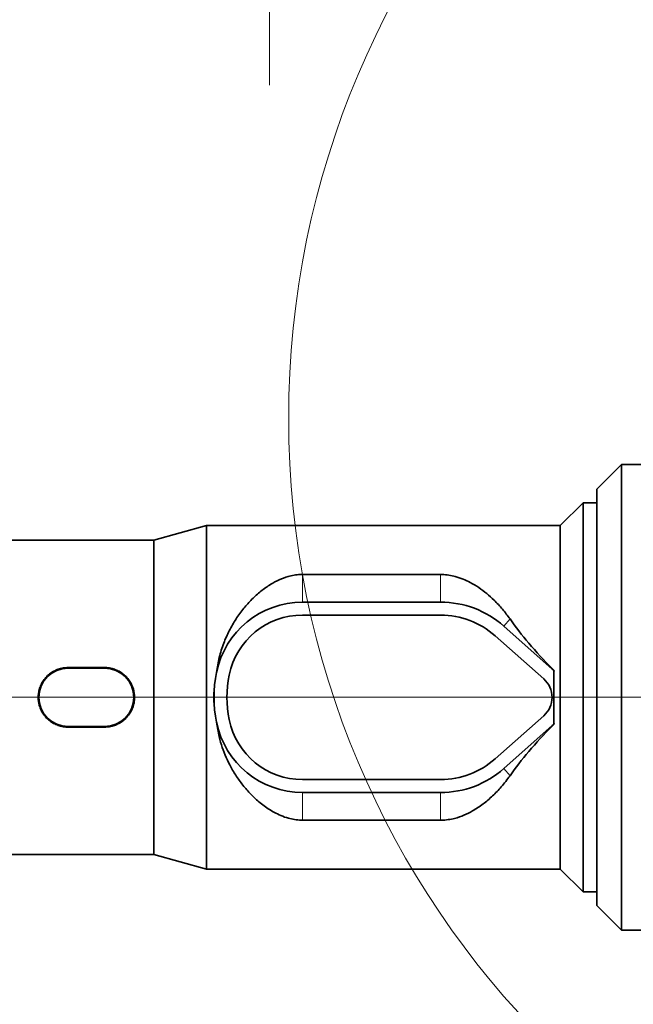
# Model space of a CAD drawing. Header units: millimetres. Extents: x 0 to 11920, y 0 to 8400.
# Tile 18 of 121: x 2158 to 2494, y 3701 to 4239. Entities that reach past the tile are written whole.
import ezdxf

# ---------------------------------------------------------------- set-up
doc = ezdxf.new("R2010")
doc.units = ezdxf.units.MM
doc.header["$LTSCALE"] = 20
doc.styles.add('SLDTEXTSTYLE0', font='TXT', dxfattribs={"width": 0.605})
doc.dimstyles.new('SLDDIMSTYLE2', dxfattribs={"dimtxt": 70, "dimasz": 70, "dimexe": 0, "dimexo": 0.0625, "dimgap": 17.5, "dimtad": 1, "dimdec": 1, "dimrnd": 1e-09, "dimzin": 12, "dimdsep": 46, "dimtxsty": 'SLDTEXTSTYLE0', "dimsah": 1, "dimcen": 0.09, "dimadec": 0, "dimazin": 3, "dimtfac": 1, "dimtmove": 0, "dimatfit": 0, "dimfxl": 1, "dimfrac": 2, "dimtolj": 1, "dimtzin": 12, "dimarcsym": 0})
doc.dimstyles.new('SLDDIMSTYLE7', dxfattribs={"dimtxt": 70, "dimasz": 70, "dimexe": 0, "dimexo": 0.0625, "dimgap": 17.5, "dimtad": 1, "dimdec": 1, "dimrnd": 1e-09, "dimzin": 12, "dimdsep": 46, "dimtxsty": 'SLDTEXTSTYLE0', "dimsah": 1, "dimcen": 0.09, "dimadec": 0, "dimazin": 3, "dimtfac": 1, "dimtofl": 0, "dimtmove": 0, "dimatfit": 3, "dimfxl": 1, "dimfrac": 2, "dimtolj": 1, "dimtzin": 12, "dimarcsym": 0})

# ---------------------------------------------------------------- blocks, each defined once
blk = doc.blocks.new('_D_26')
at = {"color": 7, "linetype": 'Continuous', "lineweight": 0}
for p, q in [((1325.55, 3765.64), (1325.55, 3276.89)), ((3044.05, 3720.97), (3044.05, 3276.89)), ((3044.05, 3306.89), (1325.55, 3306.89))]:
    blk.add_line(p, q, dxfattribs=at)
at = {"color": 7, "linetype": 'Continuous', "lineweight": 18}
for points in [[(1325.55, 3306.89), (1395.55, 3296.89), (1395.55, 3316.89)], [(3044.05, 3306.89), (2974.05, 3316.89), (2974.05, 3296.89)]]:
    blk.add_solid(points, dxfattribs=at)
at = {"color": 7, "linetype": 'Continuous', "lineweight": 18, "insert": (2150.09, 3397.12), "char_height": 70, "attachment_point": 1, "style": 'SLDTEXTSTYLE0'}
blk.add_mtext('(*', dxfattribs=at)
blk = doc.blocks.new('_D_27')
at = {"color": 7, "linetype": 'Continuous', "lineweight": 0}
for p, q in [((3114.05, 3983.19), (3114.05, 3154.09)), ((1326.55, 3764.64), (1326.55, 3154.09)), ((3114.05, 3184.09), (1326.55, 3184.09))]:
    blk.add_line(p, q, dxfattribs=at)
at = {"color": 7, "linetype": 'Continuous', "lineweight": 18}
for points in [[(1326.55, 3184.09), (1396.55, 3174.09), (1396.55, 3194.09)], [(3114.05, 3184.09), (3044.05, 3194.09), (3044.05, 3174.09)]]:
    blk.add_solid(points, dxfattribs=at)
at = {"color": 7, "linetype": 'Continuous', "lineweight": 18, "insert": (2185.59, 3274.33), "char_height": 70, "attachment_point": 1, "style": 'SLDTEXTSTYLE0'}
blk.add_mtext('(*', dxfattribs=at)
blk = doc.blocks.new('_D_28')
at = {"color": 7, "linetype": 'Continuous', "lineweight": 0}
for p, q in [((2758.05, 4064.64), (2758.05, 3394.13)), ((1545.55, 3864.64), (1545.55, 3394.13)), ((2758.05, 3424.13), (1545.55, 3424.13))]:
    blk.add_line(p, q, dxfattribs=at)
at = {"color": 7, "linetype": 'Continuous', "lineweight": 18}
for points in [[(1545.55, 3424.13), (1615.55, 3414.13), (1615.55, 3434.13)], [(2758.05, 3424.13), (2688.05, 3434.13), (2688.05, 3414.13)]]:
    blk.add_solid(points, dxfattribs=at)
at = {"color": 7, "linetype": 'Continuous', "lineweight": 18, "insert": (2117.09, 3514.36), "char_height": 70, "attachment_point": 1, "style": 'SLDTEXTSTYLE0'}
blk.add_mtext('(*', dxfattribs=at)
blk = doc.blocks.new('_D_30')
at = {"color": 7, "linetype": 'Continuous', "lineweight": 0}
for p, q in [((3912.51, 4068.64), (3912.51, 4188.64)), ((2762.05, 4068.64), (3942.51, 4068.64)), ((3912.51, 4068.64), (3912.51, 3868.64)), ((1549.55, 3868.64), (3942.51, 3868.64)), ((3912.51, 3868.64), (3912.51, 3748.64))]:
    blk.add_line(p, q, dxfattribs=at)
at = {"color": 7, "linetype": 'Continuous', "lineweight": 18}
for points in [[(3912.51, 4068.64), (3922.51, 4138.64), (3902.51, 4138.64)], [(3912.51, 3868.64), (3902.51, 3798.64), (3922.51, 3798.64)]]:
    blk.add_solid(points, dxfattribs=at)
at = {"color": 7, "linetype": 'Continuous', "lineweight": 18, "insert": (3822.28, 3888.43), "char_height": 70, "attachment_point": 1, "rotation": 90, "style": 'SLDTEXTSTYLE0'}
blk.add_mtext('200', dxfattribs=at)
blk = doc.blocks.new('_D_42')
at = {"color": 7, "linetype": 'Continuous', "lineweight": 0}
for p, q in [((2294.89, 4588.64), (2294.89, 4708.64)), ((2641.05, 4588.64), (2264.89, 4588.64)), ((2294.89, 4323.64), (2294.89, 4588.64)), ((2721.05, 4323.64), (2264.89, 4323.64)), ((2294.89, 4323.64), (2294.89, 4203.64))]:
    blk.add_line(p, q, dxfattribs=at)
at = {"color": 7, "linetype": 'Continuous', "lineweight": 18}
for points in [[(2294.89, 4588.64), (2304.89, 4658.64), (2284.89, 4658.64)], [(2294.89, 4323.64), (2284.89, 4253.64), (2304.89, 4253.64)]]:
    blk.add_solid(points, dxfattribs=at)
at = {"color": 7, "linetype": 'Continuous', "lineweight": 18, "insert": (2204.66, 4375.93), "char_height": 70, "attachment_point": 1, "rotation": 90, "style": 'SLDTEXTSTYLE0'}
blk.add_mtext('265', dxfattribs=at)

msp = doc.modelspace()

# ---------------------------------------------------------------- linework, layer by layer
at = {"color": 7, "linetype": 'Continuous', "lineweight": 35}
for p, q in [((2487.547743, 3996.135074), (2474.047743, 3982.635074)), ((2519.351177, 3996.135074), (2487.547743, 3996.135074)), ((2487.547743, 3996.135074), (2487.547743, 3741.135074)), ((2474.047743, 3982.635074), (2474.047743, 3754.635074)), ((2466.547743, 3975.135074), (2454.047743, 3962.635074)), ((2474.047743, 3975.135074), (2466.547743, 3975.135074)), ((2466.547743, 3762.135074), (2466.547743, 3975.135074)), ((2260.394811, 3962.635074), (2231.547743, 3954.635074)), ((2454.047743, 3962.635074), (2260.394811, 3962.635074)), ((2260.394811, 3962.635074), (2260.394811, 3774.635074)), ((2454.047743, 3962.635074), (2454.047743, 3774.635074)), ((2231.547743, 3954.635074), (2133.047743, 3954.635074)), ((2231.547743, 3954.635074), (2231.547743, 3782.635074)), ((2388.547743, 3935.874707), (2312.951825, 3935.874707)), ((2388.547743, 3920.735074), (2312.951825, 3920.735074)), ((2388.547743, 3913.635074), (2312.951825, 3913.635074)), ((2449.708795, 3884.053752), (2423.098269, 3907.630857)), ((2445.000374, 3878.739547), (2418.389848, 3902.316653)), ((2204.547743, 3884.920382), (2184.547743, 3884.920382)), ((2204.547743, 3884.635074), (2184.547743, 3884.635074)), ((2265.83486, 3882.309868), (2265.82323, 3882.255158)), ((2450.631654, 3883.302511), (2449.816686, 3884.175524)), ((2450.631654, 3883.302511), (2450.547743, 3883.267572)), ((2450.547743, 3882.309868), (2450.547743, 3883.267572)), ((2450.547743, 3854.960279), (2450.547743, 3882.309868)), ((2418.389848, 3834.953495), (2445.000374, 3858.5306)), ((2265.82323, 3855.01499), (2265.83486, 3854.960279)), ((2423.098269, 3829.63929), (2449.708795, 3853.216395)), ((2449.816686, 3853.094624), (2450.631654, 3853.967636)), ((2450.547743, 3854.002576), (2450.547743, 3854.960279)), ((2450.631654, 3853.967636), (2450.547743, 3854.002576)), ((2184.547743, 3852.635074), (2204.547743, 3852.635074)), ((2184.547743, 3852.349766), (2204.547743, 3852.349766)), ((2312.951825, 3823.635074), (2388.547743, 3823.635074)), ((2312.951825, 3816.535074), (2388.547743, 3816.535074)), ((2312.951825, 3801.395441), (2388.547743, 3801.395441)), ((2133.047743, 3782.635074), (2231.547743, 3782.635074)), ((2231.547743, 3782.635074), (2260.394811, 3774.635074)), ((2260.394811, 3774.635074), (2454.047743, 3774.635074)), ((2454.047743, 3774.635074), (2466.547743, 3762.135074)), ((2466.547743, 3762.135074), (2474.047743, 3762.135074)), ((2474.047743, 3754.635074), (2487.547743, 3741.135074)), ((2487.547743, 3741.135074), (2523.624277, 3741.135074))]:
    msp.add_line(p, q, dxfattribs=at)
at = {"color": 8, "linetype": 'Continuous', "lineweight": 18}
for p, q in [((2312.951825, 3935.874707), (2312.951825, 3920.735074)), ((2388.547743, 3935.874707), (2388.547743, 3920.735074)), ((2426.534127, 3911.508771), (2423.098269, 3907.630857)), ((2184.547743, 3884.920382), (2184.547743, 3884.635074)), ((2204.547743, 3884.920382), (2204.547743, 3884.635074)), ((2265.82323, 3882.255158), (2265.823642, 3882.255074)), ((2449.816686, 3884.175524), (2449.708795, 3884.053752)), ((2265.82323, 3855.01499), (2265.823642, 3855.015074)), ((2449.816686, 3853.094624), (2449.708795, 3853.216395)), ((2184.547743, 3852.349766), (2184.547743, 3852.635074)), ((2204.547743, 3852.349766), (2204.547743, 3852.635074)), ((2426.534127, 3825.761377), (2423.098269, 3829.63929)), ((2312.951825, 3801.395441), (2312.951825, 3816.535074)), ((2388.547743, 3801.395441), (2388.547743, 3816.535074))]:
    msp.add_line(p, q, dxfattribs=at)
at = {"color": 7, "linetype": 'Continuous', "lineweight": 18}
msp.add_circle((2788.774131, 4021.318853), 483.433498, dxfattribs=at)
at = {"color": 7, "linetype": 'Continuous', "lineweight": 35}
for centre, radius, start, end in [((2312.951825, 3872.635074), 48.1, 90, 168.3964172), ((2388.547743, 3868.635074), 52.1, 48.45884118, 90), ((2312.951825, 3872.635074), 41, 90, 168.46304097), ((2388.547743, 3868.635074), 45, 48.45884118, 90), ((2184.547743, 3868.635074), 16, 90, 270), ((2204.547743, 3868.635074), 16, 270, 90), ((2332.547743, 3868.635074), 68.1, 168.46304097, 191.53695903), ((2312.951825, 3872.635074), 48.1, 168.3964172, 168.46304097), ((2332.547743, 3868.635074), 61, 168.46304097, 191.53695903), ((2436.047743, 3868.635074), 20.6, 45.26058625, 48.45884118), ((2436.047743, 3868.635074), 13.5, 311.54115882, 48.45884118), ((2312.951825, 3864.635074), 48.1, 191.53695903, 191.6035828), ((2312.951825, 3864.635074), 48.1, 191.6035828, 270), ((2312.951825, 3864.635074), 41, 191.53695903, 270), ((2436.047743, 3868.635074), 20.6, 311.54115882, 314.73941375), ((2388.547743, 3868.635074), 45, 270, 311.54115882), ((2388.547743, 3868.635074), 52.1, 270, 311.54115882)]:
    msp.add_arc(centre, radius, start, end, dxfattribs=at)
for centre, major_axis, ratio, start_param, end_param in [((2544.84648, 3868.635074), (129.392245, -85.143247), 0.3078429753, 3.8011962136, 4.1087211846), ((2502.098485, 3868.635074), (0, 94), 0.5543090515, 1.4141195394, 1.4248017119), ((2445.673819, 3868.635074), (0, 94), 0.0524077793, 4.5663943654, 4.8583835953), ((2544.84648, 3868.635074), (129.392245, 85.143247), 0.3078429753, 2.1744641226, 2.4819890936), ((2502.098485, 3868.635074), (0, 94), 0.5543090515, 1.7167909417, 1.7274731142)]:
    msp.add_ellipse(centre, major_axis=major_axis, ratio=ratio, start_param=start_param, end_param=end_param, dxfattribs=at)
for points, knots in [([(2578.979204, 4048.037127), (2578.440949, 4052.958442), (2577.364276, 4062.802567), (2575.664288, 4077.689781), (2573.931376, 4092.606506), (2572.178694, 4107.545739), (2570.425339, 4122.485378), (2565.73492, 4163.097064), (2560.959045, 4204.830174), (2556.049186, 4247.731515), (2553.951385, 4266.123529), (2551.836355, 4284.526757), (2549.690946, 4302.942788), (2547.00175, 4325.479711), (2543.73992, 4352.094407), (2539.919431, 4382.75549), (2536.054888, 4413.35843), (2532.16878, 4443.930109), (2528.277507, 4474.49104), (2521.837971, 4525.399247), (2512.876133, 4596.697892), (2503.363764, 4672.028758), (2495.915407, 4731.173155), (2490.532973, 4774.130207), (2485.145968, 4817.077235), (2479.744136, 4859.997221), (2476.110167, 4888.539376), (2474.29324, 4902.810008)], [0, 0, 0, 0, 0.0173586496, 0.0347225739, 0.0521153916, 0.0695296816, 0.0869431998, 0.1043349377, 0.2116182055, 0.233090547, 0.2545744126, 0.2760503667, 0.2975084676, 0.3189591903, 0.3547905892, 0.3906264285, 0.4264881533, 0.4623706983, 0.4982546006, 0.5341180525, 0.6414014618, 0.7486846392, 0.7989483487, 0.8492165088, 0.8994831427, 0.9497431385, 1, 1, 1, 1]), ([(2312.951825, 3935.874707), (2312.489395, 3935.867599), (2310.912193, 3935.843354), (2308.240408, 3935.528099), (2304.344354, 3934.638657), (2300.044202, 3933.014131), (2295.056122, 3930.326204), (2290.052185, 3926.803345), (2285.147275, 3922.38322), (2280.597236, 3917.315675), (2276.413671, 3911.590471), (2272.706357, 3905.190397), (2269.597033, 3898.156432), (2267.145001, 3890.529714), (2266.271505, 3885.049389), (2265.83486, 3882.309868)], [0, 0, 0, 0, 0.0169035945, 0.0576528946, 0.0984509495, 0.1662312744, 0.2341930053, 0.323759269, 0.4136481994, 0.5033580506, 0.600349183, 0.6975911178, 0.7944885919, 0.8972683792, 1, 1, 1, 1]), ([(2426.534127, 3911.508771), (2425.184017, 3913.33264), (2422.483743, 3916.980454), (2418.164368, 3921.555458), (2413.83545, 3925.464329), (2409.502413, 3928.726051), (2405.154845, 3931.364073), (2400.853689, 3933.406655), (2396.905789, 3934.772426), (2393.014563, 3935.602176), (2390.282842, 3935.861065), (2388.792125, 3935.872786), (2388.547743, 3935.874707)], [0, 0, 0, 0, 0.14701380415, 0.2940337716, 0.41318262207, 0.53247973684, 0.65144461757, 0.74430653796, 0.83701840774, 0.91128753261, 0.98545684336, 1, 1, 1, 1]), ([(2184.547743, 3884.920382), (2183.634065, 3884.875372), (2181.80667, 3884.785352), (2179.142996, 3884.08354), (2176.636332, 3882.976205), (2174.340192, 3881.464673), (2172.329054, 3879.581909), (2170.647822, 3877.38297), (2169.367674, 3874.92181), (2168.516582, 3872.289729), (2168.133897, 3869.562373), (2168.203197, 3866.836784), (2168.731706, 3864.178079), (2169.678673, 3861.649881), (2171.03848, 3859.315183), (2172.770835, 3857.215031), (2174.84671, 3855.427332), (2177.209355, 3853.988684), (2179.792401, 3852.978566), (2182.272246, 3852.431985), (2183.872651, 3852.374158), (2184.547743, 3852.349766)], [0, 0, 0, 0, 0.0533301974, 0.1066627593, 0.1599706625, 0.2132814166, 0.2671132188, 0.3209428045, 0.3749327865, 0.428917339, 0.4820214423, 0.5351244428, 0.5874437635, 0.6397672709, 0.6924464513, 0.7451294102, 0.7988193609, 0.8525080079, 0.9065449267, 0.9605782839, 1, 1, 1, 1]), ([(2204.547743, 3852.349766), (2205.46142, 3852.394775), (2207.288816, 3852.484796), (2209.95249, 3853.186607), (2212.459153, 3854.293942), (2214.755293, 3855.805475), (2216.766432, 3857.688239), (2218.447663, 3859.887178), (2219.727812, 3862.348337), (2220.578904, 3864.980418), (2220.961588, 3867.707775), (2220.892289, 3870.433363), (2220.363779, 3873.092068), (2219.416813, 3875.620267), (2218.057006, 3877.954965), (2216.324651, 3880.055117), (2214.248775, 3881.842816), (2211.886131, 3883.281464), (2209.303084, 3884.291582), (2206.82324, 3884.838163), (2205.222834, 3884.895989), (2204.547743, 3884.920382)], [0, 0, 0, 0, 0.0533301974, 0.1066627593, 0.1599706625, 0.2132814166, 0.2671132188, 0.3209428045, 0.3749327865, 0.428917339, 0.4820214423, 0.5351244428, 0.5874437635, 0.6397672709, 0.6924464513, 0.7451294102, 0.7988193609, 0.8525080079, 0.9065449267, 0.9605782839, 1, 1, 1, 1]), ([(2265.82323, 3882.255158), (2265.5413, 3880.781592), (2264.977452, 3877.834524), (2264.509756, 3873.282081), (2264.338694, 3868.657382), (2264.506847, 3864.03038), (2264.972456, 3859.462549), (2265.538983, 3856.500935), (2265.82323, 3855.01499)], [0, 0, 0, 0, 0.1647986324, 0.3295902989, 0.499190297, 0.6687902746, 0.8338204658, 1, 1, 1, 1]), ([(2265.83486, 3854.960279), (2266.247987, 3852.323995), (2266.98273, 3847.63538), (2268.907088, 3841.211156), (2271.093145, 3835.59077), (2273.857744, 3829.993406), (2277.220587, 3824.502989), (2281.218971, 3819.205713), (2285.83313, 3814.218462), (2291.085956, 3809.629913), (2296.298011, 3806.185698), (2301.065309, 3803.846661), (2304.866959, 3802.493976), (2308.57322, 3801.680062), (2311.19841, 3801.41275), (2312.660867, 3801.398313), (2312.951825, 3801.395441)], [0, 0, 0, 0, 0.0987802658, 0.1756800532, 0.2527882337, 0.3297402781, 0.4185159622, 0.5075072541, 0.5963106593, 0.6942369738, 0.7920353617, 0.8478940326, 0.903654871, 0.9465379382, 0.9893636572, 1, 1, 1, 1]), ([(2388.547743, 3801.395441), (2388.740807, 3801.396649), (2390.139104, 3801.405398), (2392.740233, 3801.630962), (2396.887539, 3802.470563), (2401.399038, 3804.05095), (2406.610231, 3806.686643), (2411.881233, 3810.18407), (2417.083977, 3814.621013), (2422.039909, 3819.745076), (2424.982205, 3823.683857), (2426.534127, 3825.761377)], [0, 0, 0, 0, 0.0114906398, 0.08322251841, 0.15503942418, 0.26751961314, 0.38030080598, 0.53058483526, 0.68141388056, 0.83196091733, 1, 1, 1, 1])]:
    msp.add_open_spline(points, degree=3, knots=knots, dxfattribs=at)

# ---------------------------------------------------------------- dimensions: what is measured, and where the dimension line sits
at = {"color": 7, "linetype": 'Continuous', "lineweight": 18}
for base, p1, p2, picture, middle in [((2294.892736, 4588.635074), (2725.047743, 4323.635074), (2645.047743, 4588.635074), '_D_42', (2294.892736, 4456.135074)), ((3912.512144, 3868.635074), (2758.047743, 4068.635074), (1545.547743, 3868.635074), '_D_30', (3912.512144, 3968.635074))]:
    dim = msp.add_linear_dim(base=base, p1=p1, p2=p2, angle=90, dimstyle='SLDDIMSTYLE2', dxfattribs=at)
    dim.commit()
    dim.dimension.update_dxf_attribs({"geometry": picture, "text_midpoint": middle, "dimtype": 160})
for base, p1, p2, picture, middle in [((1545.547743, 3424.126585), (2758.047743, 4068.635074), (1545.547743, 3868.635074), '_D_28', (2151.797743, 3424.126585)), ((1326.547743, 3184.093775), (3114.047743, 3987.190226), (1326.547743, 3768.635074), '_D_27', (2220.297743, 3184.093775)), ((1325.547743, 3306.889425), (3044.047743, 3724.972819), (1325.547743, 3769.635074), '_D_26', (2184.797743, 3306.889425))]:
    dim = msp.add_linear_dim(base=base, p1=p1, p2=p2, text='(*', dimstyle='SLDDIMSTYLE7', dxfattribs=at)
    dim.commit()
    dim.dimension.update_dxf_attribs({"geometry": picture, "text_midpoint": middle, "dimtype": 160})

doc.saveas('drawing.dxf')
